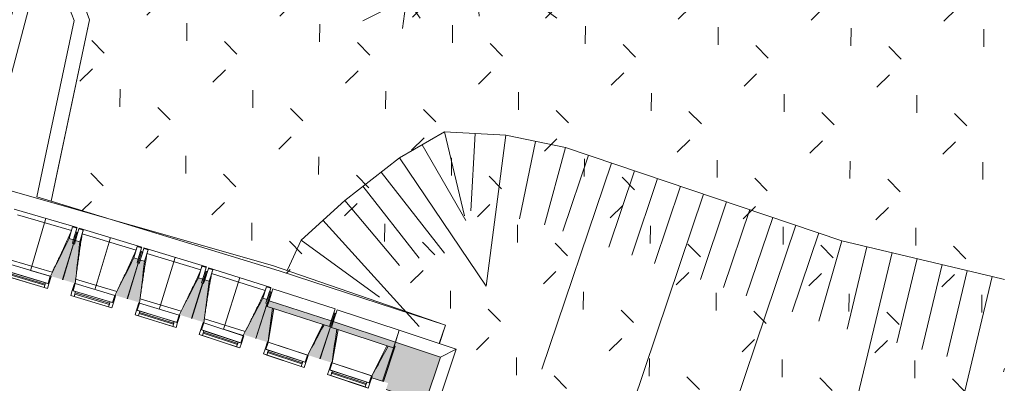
# Model space of a CAD drawing. Header units: centimetres. Extents: x -2721 to 2869, y -4046 to 286.
# Tile 27 of 29: x 1559 to 2869, y -2961 to -2477. Entities that reach past the tile are written whole.
import ezdxf

# ---------------------------------------------------------------- set-up
doc = ezdxf.new("R2010")
doc.units = ezdxf.units.CM
for name, color, linetype, lineweight in [('0-1', 7, 'Continuous', 5), ('MENUISERIES', 7, 'Continuous', 9), ('MENUISERIES-1', 7, 'Continuous', 13), ('MUR-1', 7, 'Continuous', 18), ('MUR_C-1', 7, 'Continuous', 18), ('OSSATURE', 7, 'Continuous', 9), ('OSSATURE_C', 7, 'Continuous', 9), ('SOL-1', 7, 'Continuous', 18), ('Z', 7, 'Continuous', 9)]:
    doc.layers.add(name, color=color, linetype=linetype, lineweight=lineweight)
doc.layers.add('A-ANNO-NPLT', color=7, linetype='Continuous', lineweight=13, plot=False)
for name, color, linetype, lineweight, true_color in [('A-GLAZ-GLAS', 7, 'Continuous', 13, 0x5c63b1), ('AB1_BAT', 7, 'Continuous', 9, 0x656565), ('AB1_MAC', 7, 'Continuous', 9, 0x666666), ('AB1_VOI', 7, 'Continuous', 9, 0x666666), ('AB3_VEGETATION', 7, 'Continuous', 9, 0x264c00), ('AB3_VEGETATION_pelouse_contour', 7, 'Continuous', 9, 0x007f3f), ('AB3_VEGETATION_pelouse_surface', 7, 'Continuous', 9, 0x007f3f), ('HACHURE-1', 7, 'Continuous', 18, 0x787878), ('MENUISERIES-2', 7, 'Continuous', 13, 0x5c63b1), ('MUR-2', 5, 'Continuous', 18, 0x0000ff), ('OSSATURE-1', 7, 'Continuous', 5, 0x787878), ('OSSATURE-2', 5, 'Continuous', 18, 0x0000ff)]:
    doc.layers.add(name, color=color, linetype=linetype, lineweight=lineweight, true_color=true_color)

# ---------------------------------------------------------------- blocks, each defined once
blk = doc.blocks.new('XXX_VIDE FENETRE - 550-V17-2021_015_1111_DCE_1_50_Etat actuel')
at = {"layer": 'A-ANNO-NPLT'}
for p, q in [((-28.5, 0), (-28.5, -10)), ((-27.5, 0), (-28.5, 0)), ((-27.5, -10), (-27.5, 0)), ((28.5, 0), (27.5, 0)), ((27.5, 0), (27.5, -10)), ((28.5, -10), (28.5, 0)), ((-28.5, -10), (-27.5, -10)), ((-24, -10), (-28.5, -10)), ((-28.5, -10), (-28.5, -16.8)), ((-24, -16.8), (-24, -10)), ((24, -10), (24, -16.8)), ((28.5, -10), (24, -10)), ((27.5, -10), (28.5, -10)), ((28.5, -16.8), (28.5, -10)), ((-28.5, -16.8), (-24, -16.8)), ((24, -16.8), (28.5, -16.8))]:
    blk.add_line(p, q, dxfattribs=at)
at = {"layer": 'A-GLAZ-GLAS'}
for p, q in [((24, -12), (-24, -12)), ((-24, -12), (-24, -13.5)), ((24, -13.5), (24, -12)), ((-24, -13.5), (24, -13.5))]:
    blk.add_line(p, q, dxfattribs=at)
at = {"layer": 'MENUISERIES-1'}
for p, q in [((-27.9, 0), (27.9, 0)), ((-27.5, 0), (-27.5, -10)), ((27.5, 0), (-27.5, 0)), ((27.5, -10), (27.5, 0)), ((-28.5, -10), (-28.5, -2.2)), ((28.5, -10), (-28.5, -10)), ((-28.5, -16.8), (-28.5, -10)), ((-28.5, -10), (28.5, -10)), ((-27.5, -10), (27.5, -10)), ((-24, -10), (-24, -16.8)), ((24, -10), (-24, -10)), ((24, -16.8), (24, -10)), ((28.5, -2.2), (28.5, -10)), ((28.5, -10), (28.5, -16.8)), ((28.5, -16.8), (-28.5, -16.8)), ((-24, -16.8), (24, -16.8))]:
    blk.add_line(p, q, dxfattribs=at)
at = {"layer": 'MENUISERIES-2'}
for p, q in [((-24, -13.5), (-24, -12)), ((-24, -12), (24, -12)), ((24, -12), (24, -13.5)), ((24, -13.5), (-24, -13.5))]:
    blk.add_line(p, q, dxfattribs=at)
blk = doc.blocks.new('XXX_VIDE FENETRE - 550-V18-2021_015_1111_DCE_1_50_Etat actuel')
at = {"layer": 'A-ANNO-NPLT'}
for p, q in [((-28.5, 0), (-28.5, -10)), ((-27.5, 0), (-28.5, 0)), ((-27.5, -10), (-27.5, 0)), ((28.5, 0), (27.5, 0)), ((27.5, 0), (27.5, -10)), ((28.5, -10), (28.5, 0)), ((-28.5, -10), (-27.5, -10)), ((-24, -10), (-28.5, -10)), ((-28.5, -10), (-28.5, -16.8)), ((-24, -16.8), (-24, -10)), ((24, -10), (24, -16.8)), ((28.5, -10), (24, -10)), ((27.5, -10), (28.5, -10)), ((28.5, -16.8), (28.5, -10)), ((-28.5, -16.8), (-24, -16.8)), ((24, -16.8), (28.5, -16.8))]:
    blk.add_line(p, q, dxfattribs=at)
at = {"layer": 'A-GLAZ-GLAS'}
for p, q in [((24, -12), (-24, -12)), ((-24, -12), (-24, -13.5)), ((24, -13.5), (24, -12)), ((-24, -13.5), (24, -13.5))]:
    blk.add_line(p, q, dxfattribs=at)
at = {"layer": 'MENUISERIES-1'}
for p, q in [((-27.9, 0), (27.8, 0)), ((-27.5, 0), (-27.5, -1.8)), ((27.5, 0), (-27.5, 0)), ((27.5, -10), (27.5, 0)), ((-28.5, -10), (-28.5, -1.9)), ((28.5, -10), (-28.5, -10)), ((-28.5, -16.8), (-28.5, -10)), ((-28.5, -10), (28.5, -10)), ((-27.5, -1.9), (-27.5, -10)), ((-27.5, -10), (27.5, -10)), ((-24, -10), (-24, -16.8)), ((24, -10), (-24, -10)), ((24, -16.8), (24, -10)), ((28.5, -1.5), (28.5, -10)), ((28.5, -10), (28.5, -16.8)), ((28.5, -16.8), (-28.5, -16.8)), ((-24, -16.8), (24, -16.8))]:
    blk.add_line(p, q, dxfattribs=at)
at = {"layer": 'MENUISERIES-2'}
for p, q in [((-24, -13.5), (-24, -12)), ((-24, -12), (24, -12)), ((24, -12), (24, -13.5)), ((24, -13.5), (-24, -13.5))]:
    blk.add_line(p, q, dxfattribs=at)
blk = doc.blocks.new('XXX_VIDE FENETRE - 550-V19-2021_015_1111_DCE_1_50_Etat actuel')
at = {"layer": 'A-ANNO-NPLT'}
for p, q in [((-28.5, 0), (-28.5, -10)), ((-27.5, 0), (-28.5, 0)), ((-27.5, -10), (-27.5, 0)), ((28.5, 0), (27.5, 0)), ((27.5, 0), (27.5, -10)), ((28.5, -10), (28.5, 0)), ((-28.5, -10), (-27.5, -10)), ((-24, -10), (-28.5, -10)), ((-28.5, -10), (-28.5, -16.8)), ((-24, -16.8), (-24, -10)), ((24, -10), (24, -16.8)), ((28.5, -10), (24, -10)), ((27.5, -10), (28.5, -10)), ((28.5, -16.8), (28.5, -10)), ((-28.5, -16.8), (-24, -16.8)), ((24, -16.8), (28.5, -16.8))]:
    blk.add_line(p, q, dxfattribs=at)
at = {"layer": 'A-GLAZ-GLAS'}
for p, q in [((24, -12), (-24, -12)), ((-24, -12), (-24, -13.5)), ((24, -13.5), (24, -12)), ((-24, -13.5), (24, -13.5))]:
    blk.add_line(p, q, dxfattribs=at)
at = {"layer": 'MENUISERIES-1'}
for p, q in [((-27.5, 0), (-27.5, -10)), ((27.5, 0), (-27.5, 0)), ((0, 0), (28.5, 0)), ((27.5, -10), (27.5, 0)), ((28.5, 0), (28.5, -10)), ((-28.5, -10), (-28.5, -0.5)), ((28.5, -10), (-28.5, -10)), ((-28.5, -16.8), (-28.5, -10)), ((-28.5, -10), (28.5, -10)), ((-27.5, -10), (27.5, -10)), ((-24, -10), (-24, -16.8)), ((24, -10), (-24, -10)), ((24, -16.8), (24, -10)), ((28.5, -10), (28.5, -16.8)), ((28.5, -16.8), (-28.5, -16.8)), ((-24, -16.8), (24, -16.8))]:
    blk.add_line(p, q, dxfattribs=at)
at = {"layer": 'MENUISERIES-2'}
for p, q in [((-24, -13.5), (-24, -12)), ((-24, -12), (24, -12)), ((24, -12), (24, -13.5)), ((24, -13.5), (-24, -13.5))]:
    blk.add_line(p, q, dxfattribs=at)
blk = doc.blocks.new('XXX_VIDE FENETRE - 550-V5-2021_015_1111_DCE_1_50_Etat actuel')
at = {"layer": 'A-ANNO-NPLT'}
for p, q in [((-28.5, 0), (-28.5, -10)), ((-27.5, 0), (-28.5, 0)), ((-27.5, -10), (-27.5, 0)), ((28.5, 0), (27.5, 0)), ((27.5, 0), (27.5, -10)), ((28.5, -10), (28.5, 0)), ((-28.5, -10), (-27.5, -10)), ((-24, -10), (-28.5, -10)), ((-28.5, -10), (-28.5, -16.8)), ((-24, -16.8), (-24, -10)), ((24, -10), (24, -16.8)), ((28.5, -10), (24, -10)), ((27.5, -10), (28.5, -10)), ((28.5, -16.8), (28.5, -10)), ((-28.5, -16.8), (-24, -16.8)), ((24, -16.8), (28.5, -16.8))]:
    blk.add_line(p, q, dxfattribs=at)
at = {"layer": 'A-GLAZ-GLAS'}
for p, q in [((24, -12), (-24, -12)), ((-24, -12), (-24, -13.5)), ((24, -13.5), (24, -12)), ((-24, -13.5), (24, -13.5))]:
    blk.add_line(p, q, dxfattribs=at)
at = {"layer": 'MENUISERIES-1'}
for p, q in [((-27.5, 0), (27.5, 0)), ((-27.5, 0), (-27.5, -10)), ((27.5, 0), (-27.5, 0)), ((27.5, -10), (27.5, 0)), ((-28.5, -10), (-28.5, -0.1)), ((28.5, -10), (-28.5, -10)), ((-28.5, -16.8), (-28.5, -10)), ((-28.5, -10), (28.5, -10)), ((-27.5, -10), (27.5, -10)), ((-24, -10), (-24, -16.8)), ((24, -10), (-24, -10)), ((24, -16.8), (24, -10)), ((28.5, -0.1), (28.5, -10)), ((28.5, -10), (28.5, -16.8)), ((28.5, -16.8), (-28.5, -16.8)), ((-24, -16.8), (24, -16.8))]:
    blk.add_line(p, q, dxfattribs=at)
at = {"layer": 'MENUISERIES-2'}
for p, q in [((-24, -13.5), (-24, -12)), ((-24, -12), (24, -12)), ((24, -12), (24, -13.5)), ((24, -13.5), (-24, -13.5))]:
    blk.add_line(p, q, dxfattribs=at)
blk = doc.blocks.new('XXX_VIDE FENETRE - 550-V20-2021_015_1111_DCE_1_50_Etat actuel')
at = {"layer": 'A-ANNO-NPLT'}
for p, q in [((-28.5, 0), (-28.5, -10)), ((-27.5, 0), (-28.5, 0)), ((-27.5, -10), (-27.5, 0)), ((28.5, 0), (27.5, 0)), ((27.5, 0), (27.5, -10)), ((28.5, -10), (28.5, 0)), ((-28.5, -10), (-27.5, -10)), ((-24, -10), (-28.5, -10)), ((-28.5, -10), (-28.5, -16.8)), ((-24, -16.8), (-24, -10)), ((24, -10), (24, -16.8)), ((28.5, -10), (24, -10)), ((27.5, -10), (28.5, -10)), ((28.5, -16.8), (28.5, -10)), ((-28.5, -16.8), (-24, -16.8)), ((24, -16.8), (28.5, -16.8))]:
    blk.add_line(p, q, dxfattribs=at)
at = {"layer": 'A-GLAZ-GLAS'}
for p, q in [((24, -12), (-24, -12)), ((-24, -12), (-24, -13.5)), ((24, -13.5), (24, -12)), ((-24, -13.5), (24, -13.5))]:
    blk.add_line(p, q, dxfattribs=at)
at = {"layer": 'MENUISERIES-1'}
for p, q in [((-27.5, 0), (-27.5, -10)), ((27.5, 0), (-27.5, 0)), ((0, 0), (28.5, 0)), ((27.5, -10), (27.5, 0)), ((28.5, 0), (28.5, -10)), ((-28.5, -10), (-28.5, -0.3)), ((28.5, -10), (-28.5, -10)), ((-28.5, -16.8), (-28.5, -10)), ((-28.5, -10), (28.5, -10)), ((-27.5, -10), (27.5, -10)), ((-24, -10), (-24, -16.8)), ((24, -10), (-24, -10)), ((24, -16.8), (24, -10)), ((28.5, -10), (28.5, -16.8)), ((28.5, -16.8), (-28.5, -16.8)), ((-24, -16.8), (24, -16.8))]:
    blk.add_line(p, q, dxfattribs=at)
at = {"layer": 'MENUISERIES-2'}
for p, q in [((-24, -13.5), (-24, -12)), ((-24, -12), (24, -12)), ((24, -12), (24, -13.5)), ((24, -13.5), (-24, -13.5))]:
    blk.add_line(p, q, dxfattribs=at)
blk = doc.blocks.new('B02_ARC_rvt-1-2021_015_1111_DCE_1_50_Etat actuel')
at = {"layer": 'MENUISERIES'}
for name, p, rotation in [('XXX_VIDE FENETRE - 550-V20-2021_015_1111_DCE_1_50_Etat actuel', (1573, -2810.5), 343.3442022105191), ('XXX_VIDE FENETRE - 550-V5-2021_015_1111_DCE_1_50_Etat actuel', (1658.8, -2836), 343.3442022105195), ('XXX_VIDE FENETRE - 550-V5-2021_015_1111_DCE_1_50_Etat actuel', (1744.4, -2862.2), 342.9251064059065), ('XXX_VIDE FENETRE - 550-V19-2021_015_1111_DCE_1_50_Etat actuel', (1829.8, -2888.9), 341.6678189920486), ('XXX_VIDE FENETRE - 550-V18-2021_015_1111_DCE_1_50_Etat actuel', (1915.6, -2914.8), 341.6678189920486), ('XXX_VIDE FENETRE - 550-V17-2021_015_1111_DCE_1_50_Etat actuel', (2000.8, -2942.3), 341.6678189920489)]:
    blk.add_blockref(name, p, dxfattribs=dict(at, rotation=rotation))
blk = doc.blocks.new('20_MUR PREFA_01 - MODULE_01-3123087-2021_015_1111_DCE_1_50_Etat actuel')
at = {"layer": 'Z'}
for p, q in [((0, 72.2), (0, 66.1)), ((0, 66.1), (0, 5.8)), ((0, 0.1), (0, 5.8))]:
    blk.add_line(p, q, dxfattribs=at)
blk = doc.blocks.new('Murs 1 - Murs 1-3189767-2021_015_1111_DCE_1_50_Etat actuel')
at = {"layer": 'HACHURE-1'}
blk.add_hatch(color=256, dxfattribs=at).paths.add_polyline_path([(2098.1, -2986.7), (2118.5, -2925.9), (2058.6, -2906.1), (2041.4, -2958.1), (2049, -2960.6), (2046.2, -2969.2), (2083, -2981.6)])
at = {"layer": 'MUR-1'}
for p, q in [((2058.6, -2906.1), (2063.8, -2890.3)), ((2063.8, -2890.3), (2139.6, -2915.4)), ((2139.6, -2915.4), (2113.9, -2992)), ((2139.6, -2915.4), (2118.5, -2925.9)), ((2113.9, -2992), (2098.1, -2986.7))]:
    blk.add_line(p, q, dxfattribs=at)
at = {"layer": 'MUR_C-1'}
for p, q in [((2058.6, -2906.1), (2041.4, -2958.1)), ((2118.5, -2925.9), (2058.6, -2906.1)), ((2098.1, -2986.7), (2118.5, -2925.9)), ((2046.2, -2969.2), (2098.1, -2986.7))]:
    blk.add_line(p, q, dxfattribs=at)
blk = doc.blocks.new('B02_DC_STR_rvt-1-2021_015_1111_DCE_1_50_Etat actuel')
at = {"layer": 'OSSATURE-1'}
for points in [[(1616.2, -2823), (1630.2, -2775), (1628.8, -2774.5), (1630.2, -2769.7), (1624.4, -2768.1), (1599.4, -2818.3), (1600.3, -2818.6), (1600.4, -2818.2), (1616.2, -2823)], [(1632.4, -2828.2), (1638.7, -2772.5), (1632.9, -2770.7), (1631.5, -2775.5), (1630.1, -2775.1), (1615.8, -2822.8), (1631.6, -2827.6), (1631.6, -2827.9)], [(1702, -2848.5), (1716.3, -2800.9), (1714.8, -2800.5), (1716.3, -2795.7), (1710.5, -2794), (1685.1, -2843.9), (1686.1, -2844.2), (1686.2, -2843.8), (1701.9, -2848.5)], [(1718.1, -2854.1), (1724.8, -2798.4), (1719, -2796.7), (1717.6, -2801.5), (1716.1, -2801), (1701.6, -2848.4), (1717.4, -2853.1), (1717.2, -2853.8), (1717.4, -2853.9)], [(1787.7, -2874.6), (1802.1, -2827.4), (1800.7, -2827), (1802.2, -2822.2), (1796.5, -2820.5), (1770.7, -2870.3), (1771.7, -2870.5), (1771.9, -2869.8), (1787.4, -2874.6)], [(1803.7, -2880.3), (1810.7, -2825.1), (1804.9, -2823.3), (1803.4, -2828), (1802, -2827.6), (1787.2, -2874.5), (1803, -2879.4), (1802.8, -2880), (1803, -2880)], [(1873.1, -2901.3), (1887.8, -2854.6), (1886.4, -2854.2), (1887.9, -2849.4), (1882.2, -2847.6), (1856, -2897.3), (1857, -2897.6), (1857.4, -2896.3), (1872.9, -2901.2)], [(1888.4, -2906.1), (1888.5, -2905.8), (1889.1, -2906), (1895.1, -2860.8), (1888, -2858.6), (1888.9, -2855.8), (1887.5, -2855.4), (1872.7, -2901.2), (1888.4, -2906.1)], [(1970.8, -2885.3), (1973.3, -2877.6), (1890.5, -2850.9), (1888, -2858.6), (1963.8, -2883)], [(1958.4, -2928.5), (1973.1, -2883), (1971.7, -2882.6), (1970.8, -2885.3), (1963.7, -2883), (1941.9, -2923.5), (1942.6, -2923.7), (1942.7, -2923.5), (1958.4, -2928.5)], [(2056.1, -2913.7), (2058.6, -2906.1), (1976, -2878.7), (1973.5, -2886.4), (2049.2, -2911.5)], [(1974.3, -2933.5), (1980.5, -2888.7), (1973.5, -2886.4), (1974.4, -2883.6), (1973, -2883.2), (1958, -2928.4), (1973.7, -2933.4), (1973.7, -2933.3)], [(2042.8, -2958.6), (2058.4, -2911.5), (2057, -2911), (2056.1, -2913.7), (2049, -2911.5), (2027.3, -2951), (2027.8, -2951.2), (2027.1, -2953.4), (2039.4, -2957.4)]]:
    blk.add_hatch(color=256, dxfattribs=at).paths.add_polyline_path(points)
at = {"layer": 'OSSATURE'}
for p, q in [((1634.9, -2753.4), (1551.4, -2729.1)), ((1627.4, -2757.6), (1555.5, -2736.6)), ((1628.9, -2752.6), (1624.4, -2768.1)), ((1631.6, -2764.7), (1628.8, -2774.5)), ((1628.9, -2752.6), (1634.7, -2754.3)), ((1628.9, -2752.7), (1628.9, -2752.6)), ((1634.7, -2754.3), (1630.2, -2769.7)), ((1634.7, -2759.5), (1630.2, -2775)), ((1633.3, -2759.1), (1631.6, -2764.7)), ((1632.9, -2770.7), (1637.5, -2755.3)), ((1634.7, -2759.5), (1633.3, -2759.1)), ((1634.4, -2765.7), (1636.1, -2760.1)), ((1634.5, -2760.3), (1634.7, -2759.7)), ((1634.9, -2753.4), (1634.7, -2754.3)), ((1636.1, -2760.1), (1634.7, -2759.7)), ((1637.5, -2755.4), (1637.8, -2754.5)), ((1637.5, -2755.3), (1643.3, -2757.1)), ((1721.1, -2779.4), (1637.8, -2754.5)), ((1638.7, -2772.5), (1643.3, -2757.1)), ((1713.6, -2783.5), (1641.8, -2762)), ((1643.3, -2757.1), (1643.3, -2757.1)), ((1631.5, -2775.5), (1634.4, -2765.7)), ((1715.1, -2778.6), (1710.5, -2794)), ((1717.8, -2790.6), (1714.8, -2800.5)), ((1715.1, -2778.6), (1720.9, -2780.3)), ((1715.1, -2778.6), (1715.1, -2778.6)), ((1720.9, -2780.3), (1716.3, -2795.7)), ((1720.9, -2785.5), (1716.3, -2800.9)), ((1719.4, -2785.1), (1717.8, -2790.6)), ((1719, -2796.7), (1723.7, -2781.3)), ((1720.9, -2785.5), (1719.4, -2785.1)), ((1720.6, -2786.3), (1720.8, -2785.7)), ((1720.6, -2791.6), (1722.3, -2786.1)), ((1722.3, -2786.1), (1720.8, -2785.7)), ((1721.1, -2779.4), (1720.9, -2780.3)), ((1723.7, -2781.3), (1724, -2780.5)), ((1723.7, -2781.3), (1729.5, -2783.1)), ((1807.2, -2806), (1724, -2780.5)), ((1724.8, -2798.4), (1729.5, -2783.1)), ((1799.6, -2810), (1728, -2788)), ((1729.5, -2783.1), (1729.5, -2783.1)), ((1547.2, -2797), (1602, -2813)), ((1717.6, -2801.5), (1720.6, -2791.6)), ((1599.4, -2818.2), (1573, -2810.5)), ((1801.2, -2805.1), (1796.5, -2820.5)), ((1803.7, -2817.2), (1800.7, -2827)), ((1801.2, -2805.1), (1806.9, -2806.9)), ((1801.2, -2805.1), (1801.2, -2805.1)), ((1806.9, -2806.9), (1802.2, -2822.2)), ((1806.9, -2812.1), (1802.2, -2827.4)), ((1805.4, -2811.6), (1803.7, -2817.2)), ((1804.9, -2823.3), (1809.8, -2807.9)), ((1806.9, -2812.1), (1805.4, -2811.6)), ((1806.5, -2818.2), (1808.3, -2812.7)), ((1806.6, -2812.9), (1806.8, -2812.2)), ((1808.3, -2812.7), (1806.8, -2812.2)), ((1807.2, -2806), (1806.9, -2806.9)), ((1809.8, -2808), (1810, -2807.1)), ((1809.8, -2807.9), (1815.5, -2809.7)), ((1893, -2833.2), (1810, -2807.1)), ((1810.7, -2825.1), (1815.5, -2809.7)), ((1885.4, -2837.2), (1814, -2814.7)), ((1815.5, -2809.7), (1815.5, -2809.8)), ((1685.1, -2843.9), (1632.4, -2828.2)), ((1633.1, -2822.3), (1687.8, -2838.7)), ((1803.4, -2828), (1806.5, -2818.2)), ((1887, -2832.3), (1882.2, -2847.6)), ((1887, -2832.3), (1892.7, -2834.1)), ((1887, -2832.3), (1887, -2832.3)), ((1892.7, -2839.3), (1887.8, -2854.6)), ((1892.7, -2834.1), (1887.9, -2849.4)), ((1888.9, -2855.8), (1893.8, -2840.7)), ((1891.2, -2838.8), (1889.5, -2844.4)), ((1890.5, -2850.9), (1895.6, -2835)), ((1892.7, -2839.3), (1891.2, -2838.8)), ((1892.4, -2840.2), (1893.8, -2840.7)), ((1893, -2833.2), (1892.7, -2834.1)), ((1978.4, -2861.8), (1895.6, -2835)), ((1770.7, -2870.3), (1718.1, -2854.1)), ((1718.8, -2848.3), (1773.4, -2865)), ((1889.5, -2844.4), (1886.4, -2854.2)), ((1896.9, -2861.4), (1889.2, -2906)), ((1976.6, -2867.4), (1971.7, -2882.6)), ((1978, -2867.9), (1973.1, -2883)), ((1978.4, -2861.8), (1973.3, -2877.6)), ((1974.4, -2883.6), (1979.4, -2868.5)), ((1976, -2878.7), (1981.2, -2862.9)), ((1976.6, -2867.4), (1978, -2867.9)), ((1978, -2868.1), (1979.4, -2868.5)), ((2063.8, -2890.3), (1981.2, -2862.9)), ((1804.4, -2874.9), (1858.8, -2892)), ((1941.9, -2923.5), (1961.9, -2882.4)), ((1856.1, -2897.2), (1829.8, -2888.9)), ((1982.4, -2889.3), (1974.4, -2933.5)), ((2062, -2895.9), (2057, -2911)), ((2063.8, -2890.3), (2058.6, -2906.1)), ((2027.2, -2951), (2047.2, -2910.8))]:
    blk.add_line(p, q, dxfattribs=at)
at = {"layer": 'OSSATURE', "flags": 128}
for points in [[(1627.4, -2757.6), (1627.7, -2756.6), (1628, -2755.6), (1628.3, -2754.6), (1628.6, -2753.6), (1628.9, -2752.7)], [(1643.3, -2757.1), (1643, -2758.1), (1642.7, -2759), (1642.4, -2760), (1642.1, -2761), (1641.8, -2762)], [(1713.6, -2783.5), (1713.9, -2782.5), (1714.2, -2781.5), (1714.5, -2780.5), (1714.8, -2779.6), (1715.1, -2778.6)], [(1729.5, -2783.1), (1729.2, -2784.1), (1728.9, -2785.1), (1728.6, -2786.1), (1728.3, -2787), (1728, -2788)], [(1799.6, -2810), (1799.9, -2809), (1800.2, -2808.1), (1800.6, -2807.1), (1800.9, -2806.1), (1801.2, -2805.1)], [(1815.5, -2809.8), (1815.2, -2810.7), (1814.9, -2811.7), (1814.6, -2812.7), (1814.3, -2813.7), (1814, -2814.7)], [(1885.4, -2837.2), (1885.8, -2836.2), (1886.1, -2835.2), (1886.4, -2834.3), (1886.7, -2833.3), (1887, -2832.3)]]:
    blk.add_lwpolyline(points, dxfattribs=at)
at = {"layer": 'OSSATURE'}
for points, knots in [([(1602, -2813), (1603.8, -2809.2), (1606.6, -2803.3), (1610.4, -2795.3), (1613.6, -2788.5), (1616.9, -2781.2), (1621.6, -2770.7), (1625.1, -2762.8), (1627.4, -2757.6)], [0.0183438, 0.0183438, 0.0183438, 0.0183438, 0.2222222, 0.3333333, 0.4444444, 0.5833333, 0.7222222, 1, 1, 1, 1]), ([(1641.8, -2762), (1641.1, -2766.5), (1640, -2773.3), (1638.6, -2782.4), (1637.5, -2789.8), (1636.4, -2797.8), (1635.2, -2806.3), (1634.1, -2814.5), (1633.4, -2819.9), (1633.1, -2822.3)], [0, 0, 0, 0, 0.2222222, 0.3333333, 0.4444444, 0.5833333, 0.7222222, 0.8611111, 0.9816328, 0.9816328, 0.9816328, 0.9816328]), ([(1687.8, -2838.7), (1689.6, -2834.9), (1692.5, -2829), (1696.3, -2821.1), (1699.5, -2814.3), (1702.9, -2807), (1707.7, -2796.6), (1711.3, -2788.7), (1713.6, -2783.5)], [0.0183438, 0.0183438, 0.0183438, 0.0183438, 0.2222222, 0.3333333, 0.4444444, 0.5833333, 0.7222222, 1, 1, 1, 1]), ([(1728, -2788), (1727.2, -2792.5), (1726.1, -2799.3), (1724.6, -2808.4), (1723.5, -2815.8), (1722.3, -2823.8), (1721, -2832.3), (1719.9, -2840.5), (1719.2, -2845.8), (1718.9, -2848.3)], [0, 0, 0, 0, 0.2222222, 0.3333333, 0.4444444, 0.5833333, 0.7222222, 0.8611111, 0.9816328, 0.9816328, 0.9816328, 0.9816328]), ([(1773.4, -2865), (1775.3, -2861.3), (1778.2, -2855.4), (1782.1, -2847.5), (1785.3, -2840.7), (1788.8, -2833.5), (1793.7, -2823.1), (1797.3, -2815.3), (1799.6, -2810)], [0.0183438, 0.0183438, 0.0183438, 0.0183438, 0.2222222, 0.3333333, 0.4444444, 0.5833333, 0.7222222, 1, 1, 1, 1]), ([(1814, -2814.7), (1813.2, -2819.2), (1812, -2826), (1810.4, -2835), (1809.2, -2842.4), (1808, -2850.4), (1806.7, -2858.9), (1805.5, -2867.1), (1804.7, -2872.4), (1804.4, -2874.9)], [0, 0, 0, 0, 0.2222222, 0.3333333, 0.4444444, 0.5833333, 0.7222222, 0.8611111, 0.9816328, 0.9816328, 0.9816328, 0.9816328]), ([(1858.8, -2892), (1860.7, -2888.2), (1863.7, -2882.4), (1867.6, -2874.5), (1870.9, -2867.8), (1874.4, -2860.6), (1879.4, -2850.2), (1883, -2842.4), (1885.4, -2837.2)], [0.0183438, 0.0183438, 0.0183438, 0.0183438, 0.2222222, 0.3333333, 0.4444444, 0.5833333, 0.7222222, 1, 1, 1, 1])]:
    blk.add_open_spline(points, degree=3, knots=knots, dxfattribs=at)
at = {"layer": 'OSSATURE_C'}
for p, q in [((1630.1, -2775.1), (1615.8, -2822.8)), ((1616.2, -2823), (1630.2, -2775)), ((1630.2, -2769.7), (1624.4, -2768.1)), ((1628.8, -2774.5), (1630.2, -2769.7)), ((1630.2, -2775), (1628.8, -2774.5)), ((1631.5, -2775.5), (1630.1, -2775.1)), ((1632.9, -2770.7), (1631.5, -2775.5)), ((1638.7, -2772.5), (1632.9, -2770.7)), ((1716.1, -2801), (1701.6, -2848.4)), ((1702, -2848.5), (1716.3, -2800.9)), ((1716.3, -2795.7), (1710.5, -2794)), ((1714.8, -2800.5), (1716.3, -2795.7)), ((1716.3, -2800.9), (1714.8, -2800.5)), ((1717.6, -2801.5), (1716.1, -2801)), ((1719, -2796.7), (1717.6, -2801.5)), ((1724.8, -2798.4), (1719, -2796.7)), ((1599.4, -2818.3), (1600.3, -2818.6)), ((1802, -2827.6), (1787.2, -2874.5)), ((1787.7, -2874.6), (1802.2, -2827.5)), ((1802.2, -2822.2), (1796.5, -2820.5)), ((1800.7, -2827), (1802.2, -2822.2)), ((1802.2, -2827.5), (1800.7, -2827)), ((1803.4, -2828), (1802, -2827.6)), ((1804.9, -2823.3), (1803.4, -2828)), ((1810.7, -2825.1), (1804.9, -2823.3)), ((1887.5, -2855.4), (1872.7, -2901.1)), ((1873.1, -2901.3), (1887.8, -2854.6)), ((1887.9, -2849.4), (1882.2, -2847.6)), ((1886.4, -2854.2), (1887.9, -2849.4)), ((1887.8, -2854.6), (1886.4, -2854.2)), ((1888.9, -2855.8), (1887.5, -2855.4)), ((1890.5, -2850.9), (1888, -2858.6)), ((1888, -2858.6), (1888.9, -2855.8)), ((1973.3, -2877.6), (1890.5, -2850.9)), ((1895.1, -2860.8), (1888, -2858.6)), ((1888, -2858.6), (1895.1, -2860.8)), ((1895.2, -2860.9), (1963.7, -2883)), ((1970.8, -2885.3), (1973.3, -2877.6)), ((1971.7, -2882.6), (1970.8, -2885.3)), ((1973.1, -2883), (1971.7, -2882.6)), ((1976, -2878.7), (1973.5, -2886.4)), ((2058.6, -2906.1), (1976, -2878.7)), ((1973, -2883.2), (1958, -2928.4)), ((1958.4, -2928.5), (1973.1, -2883)), ((1970.8, -2885.3), (1963.7, -2883)), ((1963.7, -2883), (1970.8, -2885.3)), ((1974.4, -2883.6), (1973, -2883.2)), ((1973.5, -2886.4), (1974.4, -2883.6)), ((1980.5, -2888.7), (1973.5, -2886.4)), ((1973.5, -2886.4), (1980.5, -2888.7)), ((1980.6, -2888.7), (2048.9, -2911.4)), ((1856, -2897.3), (1857, -2897.6)), ((2056.1, -2913.7), (2058.6, -2906.1)), ((2042.8, -2958.6), (2058.4, -2911.5)), ((2056.1, -2913.7), (2049, -2911.4)), ((2049, -2911.4), (2056.1, -2913.7)), ((2057, -2911), (2056.1, -2913.7)), ((2058.4, -2911.5), (2057, -2911)), ((1974.3, -2933.5), (1974.9, -2929)), ((2027.1, -2953.4), (2042.8, -2958.6))]:
    blk.add_line(p, q, dxfattribs=at)
at = {"layer": 'OSSATURE_C', "flags": 128}
for points in [[(1624.4, -2768.1), (1621.3, -2774.3), (1618.1, -2780.6), (1615, -2786.9), (1611.9, -2793.2), (1608.8, -2799.5), (1605.6, -2805.7), (1602.5, -2812), (1599.4, -2818.3)], [(1632.4, -2828.2), (1633.2, -2821.3), (1634, -2814.3), (1634.8, -2807.3), (1635.5, -2800.3), (1636.3, -2793.4), (1637.1, -2786.4), (1637.9, -2779.4), (1638.7, -2772.5)], [(1710.5, -2794), (1707.3, -2800.2), (1704.2, -2806.5), (1701, -2812.7), (1697.8, -2819), (1694.6, -2825.2), (1691.5, -2831.5), (1688.3, -2837.7), (1685.1, -2843.9)], [(1718.1, -2854.1), (1718.9, -2847.2), (1719.8, -2840.2), (1720.6, -2833.3), (1721.4, -2826.3), (1722.3, -2819.3), (1723.1, -2812.4), (1723.9, -2805.4), (1724.8, -2798.4)], [(1796.5, -2820.5), (1793.2, -2826.7), (1790, -2832.9), (1786.8, -2839.2), (1783.6, -2845.4), (1780.3, -2851.6), (1777.1, -2857.9), (1773.9, -2864.1), (1770.7, -2870.3)], [(1803.7, -2880.3), (1804.5, -2873.8), (1805.4, -2866.8), (1806.2, -2859.9), (1807.1, -2852.9), (1808, -2845.9), (1808.9, -2839), (1809.8, -2832), (1810.7, -2825.1)], [(1882.2, -2847.6), (1878.9, -2853.8), (1875.6, -2860), (1872.4, -2866.2), (1869.1, -2872.4), (1865.8, -2878.6), (1862.6, -2884.9), (1859.3, -2891.1), (1856, -2897.3)], [(1889.1, -2906), (1889.8, -2901.2), (1890.7, -2894.5), (1891.5, -2887.8), (1892.4, -2881), (1893.3, -2874.3), (1894.2, -2867.6), (1895.1, -2860.8)], [(1963.7, -2883), (1960.5, -2889), (1957.3, -2895), (1954.1, -2900.9), (1950.9, -2906.9), (1947.6, -2912.9), (1944.4, -2918.9), (1941.9, -2923.5)], [(1974.9, -2929), (1975.8, -2922.3), (1976.8, -2915.6), (1977.7, -2908.9), (1978.7, -2902.1), (1979.6, -2895.4), (1980.5, -2888.7)], [(2049, -2911.4), (2045.7, -2917.3), (2042.5, -2923.3), (2039.2, -2929.2), (2036, -2935.2), (2032.7, -2941.1), (2029.4, -2947.1), (2027.3, -2951)]]:
    blk.add_lwpolyline(points, dxfattribs=at)
at = {"layer": 'SOL-1'}
for p, q in [((1894, -2839.9), (1892.6, -2839.5)), ((1893.8, -2840.7), (1894, -2839.9)), ((1976.8, -2866.9), (1976.6, -2867.4)), ((1979.6, -2867.8), (1976.8, -2866.9)), ((1979.4, -2868.5), (1979.6, -2867.8)), ((2062.1, -2895.4), (2062, -2895.9))]:
    blk.add_line(p, q, dxfattribs=at)
at = {"layer": 'MUR-2'}
blk.add_blockref('Murs 1 - Murs 1-3189767-2021_015_1111_DCE_1_50_Etat actuel', (0, 0), dxfattribs=at)
at = {"layer": 'OSSATURE-2'}
for p, rotation in [((1573, -2810.6), 343.7632980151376), ((1658.8, -2836.1), 343.3442022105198), ((1744.4, -2862.2), 342.9251064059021), ((1829.8, -2889), 342.5060106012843)]:
    blk.add_blockref('20_MUR PREFA_01 - MODULE_01-3123087-2021_015_1111_DCE_1_50_Etat actuel', p, dxfattribs=dict(at, rotation=rotation))
blk = doc.blocks.new('site treso_dwg_GVJ2J_2-409515-2021_015_1111_DCE_1_50_Etat actuel')
at = {"layer": 'AB3_VEGETATION'}
for p, q in [((12394.3, 6306.8), (12331.3, 6426.1)), ((12394.3, 6306.8), (12331.3, 6426.1)), ((12080.8, 6370.3), (12068.2, 6408.4)), ((12068.2, 6408.4), (12080.8, 6370.3)), ((12116.8, 6261.7), (12175.2, 6382)), ((12116.8, 6261.7), (12175.2, 6382)), ((12080.8, 6370.3), (12096.2, 6324)), ((12080.8, 6370.3), (12096.2, 6324)), ((12394.3, 6306.8), (12423.1, 6378.5)), ((12394.3, 6306.8), (12423.1, 6378.5)), ((12021.7, 6281.7), (11983.6, 6348.9)), ((11983.6, 6348.9), (12021.7, 6281.7)), ((12500.4, 6315.8), (12522.4, 6349.4)), ((12522.4, 6349.4), (12500.4, 6315.8)), ((12116.8, 6261.7), (12096.2, 6324)), ((12116.8, 6261.7), (12096.2, 6324)), ((12021.7, 6281.7), (11889.1, 6306.8)), ((12021.7, 6281.7), (11889.1, 6306.8)), ((12394.2, 6153), (12394.3, 6306.8)), ((12394.2, 6153), (12394.3, 6306.8)), ((12500.4, 6315.8), (12473.8, 6274.9)), ((12500.4, 6315.8), (12473.8, 6274.9)), ((12141.9, 6185.7), (12021.7, 6281.7)), ((12141.9, 6185.7), (12021.7, 6281.7)), ((12437.9, 6220), (12473.8, 6274.9)), ((12437.9, 6220), (12473.8, 6274.9)), ((12141.9, 6185.7), (12116.8, 6261.7)), ((12141.9, 6185.7), (12116.8, 6261.7)), ((12437.9, 6220), (12568.4, 6249.3)), ((12437.9, 6220), (12568.4, 6249.3)), ((12394.2, 6153), (12437.9, 6220)), ((12394.2, 6153), (12437.9, 6220)), ((12170.6, 6099.1), (12141.9, 6185.7)), ((12141.9, 6185.7), (12170.6, 6099.1)), ((12344.4, 6076.6), (12394.2, 6153)), ((12394.2, 6153), (12344.4, 6076.6)), ((12646.3, 6031.1), (12700.2, 6154.8)), ((12646.3, 6031.1), (12700.2, 6154.8)), ((12170.6, 6099.1), (12201.7, 6005.1)), ((12170.6, 6099.1), (12201.7, 6005.1)), ((11791.2, 6065.7), (11753.5, 6079.6)), ((11753.5, 6079.6), (11791.2, 6065.7)), ((12344.4, 6076.6), (12290.3, 5993.6)), ((12344.4, 6076.6), (12290.3, 5993.6)), ((11791.2, 6065.7), (11837, 6048.8)), ((11791.2, 6065.7), (11837, 6048.8)), ((11898.6, 6026.1), (11837, 6048.8)), ((11898.6, 6026.1), (11837, 6048.8)), ((12646.3, 6031.1), (12720.3, 6053.4)), ((12646.3, 6031.1), (12720.3, 6053.4)), ((12525.9, 5935.3), (12646.3, 6031.1)), ((12646.3, 6031.1), (12525.9, 5935.3)), ((11973.6, 5998.4), (11898.6, 6026.1)), ((11973.6, 5998.4), (11898.6, 6026.1)), ((12201.7, 6005.1), (12225.8, 5921.4)), ((12201.7, 6005.1), (12225.8, 5921.4)), ((11823.6, 5964.3), (11973.6, 5998.4)), ((11823.6, 5964.3), (11973.6, 5998.4)), ((12059.2, 5966.8), (11973.6, 5998.4)), ((12059.2, 5966.8), (11973.6, 5998.4)), ((12290.3, 5993.6), (12239.9, 5922.6)), ((12290.3, 5993.6), (12239.9, 5922.6)), ((11823.6, 5964.3), (11747.3, 5976.4)), ((11823.6, 5964.3), (11747.3, 5976.4)), ((11823.6, 5964.3), (11721.3, 5876.2)), ((11721.3, 5876.2), (11823.6, 5964.3)), ((12152, 5932.5), (12059.2, 5966.8)), ((12059.2, 5966.8), (12152, 5932.5)), ((12670.9, 5949.2), (12719.4, 5953.8)), ((12670.9, 5949.2), (12719.4, 5953.8)), ((12719.4, 5953.8), (12759.4, 5957.6)), ((12759.4, 5957.6), (12719.4, 5953.8)), ((12525.9, 5935.3), (12605.5, 5942.9)), ((12525.9, 5935.3), (12605.5, 5942.9)), ((12605.5, 5942.9), (12670.9, 5949.2)), ((12605.5, 5942.9), (12670.9, 5949.2)), ((12605.5, 5942.9), (12709.8, 5859.2)), ((12709.8, 5859.2), (12605.5, 5942.9)), ((12234.1, 5907.4), (12152, 5932.5)), ((12152, 5932.5), (12234.1, 5907.4)), ((12336.6, 5917.2), (12435.1, 5926.6)), ((12435.1, 5926.6), (12336.6, 5917.2)), ((12525.9, 5935.3), (12435.1, 5926.6)), ((12525.9, 5935.3), (12435.1, 5926.6)), ((12336.6, 5917.2), (12249.6, 5912.4)), ((12336.6, 5917.2), (12249.6, 5912.4)), ((12307.3, 5832.7), (12238.5, 5903.9)), ((12307.3, 5832.7), (12238.5, 5903.9)), ((12146, 5854.1), (12222.3, 5896.2)), ((12146, 5854.1), (12222.3, 5896.2)), ((12235.5, 5891.2), (12220.8, 5805.3)), ((12220.8, 5805.3), (12235.5, 5891.2)), ((12146, 5854.1), (12061.3, 5802.9)), ((12061.3, 5802.9), (12146, 5854.1)), ((12370.7, 5767.1), (12307.3, 5832.7)), ((12370.7, 5767.1), (12307.3, 5832.7)), ((12220.8, 5805.3), (12208.1, 5707.1)), ((12220.8, 5805.3), (12208.1, 5707.1)), ((12061.3, 5802.9), (11983.2, 5755.6)), ((12061.3, 5802.9), (11983.2, 5755.6)), ((12370.7, 5767.1), (12426.3, 5709.6)), ((12370.7, 5767.1), (12520.7, 5732.8)), ((12426.3, 5709.6), (12370.7, 5767.1)), ((12370.7, 5767.1), (12520.7, 5732.8)), ((11983.2, 5755.6), (11914.8, 5714.2)), ((11983.2, 5755.6), (11914.8, 5714.2)), ((11983.2, 5755.6), (11916.4, 5617.1)), ((11916.4, 5617.1), (11983.2, 5755.6)), ((11914.8, 5714.2), (11784.5, 5744.5)), ((11914.8, 5714.2), (11784.5, 5744.5)), ((12520.7, 5732.8), (12584.2, 5688.8)), ((12520.7, 5732.8), (12584.2, 5688.8)), ((11914.8, 5714.2), (11858.7, 5680.3)), ((11914.8, 5714.2), (11858.7, 5680.3)), ((12208.1, 5707.1), (12196.3, 5616.7)), ((12208.1, 5707.1), (12196.3, 5616.7)), ((12426.3, 5709.6), (12425.8, 5575.9)), ((12426.3, 5709.6), (12425.8, 5575.9)), ((12426.3, 5709.6), (12471.9, 5662.4)), ((12426.3, 5709.6), (12471.9, 5662.4)), ((11858.7, 5680.3), (11816.9, 5655)), ((11816.9, 5655), (11858.7, 5680.3)), ((12505.8, 5627.4), (12471.9, 5662.4)), ((12505.8, 5627.4), (12471.9, 5662.4)), ((11816.9, 5655), (11782.6, 5634.2)), ((11816.9, 5655), (11782.6, 5634.2)), ((12505.8, 5627.4), (12533.7, 5598.5)), ((12533.7, 5598.5), (12505.8, 5627.4)), ((11916.4, 5617.1), (11859.4, 5564.9)), ((11916.4, 5617.1), (11859.4, 5564.9)), ((11916.4, 5617.1), (11921.5, 5482.2)), ((11916.4, 5617.1), (11921.5, 5482.2)), ((12196.3, 5616.7), (12186, 5537.4)), ((12196.3, 5616.7), (12186, 5537.4)), ((12196.3, 5616.7), (12263, 5478)), ((12196.3, 5616.7), (12263, 5478)), ((12186, 5537.4), (12081.2, 5454.3)), ((12186, 5537.4), (12081.2, 5454.3)), ((12186, 5537.4), (12177.6, 5472.3)), ((12186, 5537.4), (12177.6, 5472.3)), ((12263, 5478), (12371.6, 5397.9)), ((12263, 5478), (12268.2, 5400.9)), ((12263, 5478), (12371.6, 5397.9)), ((12263, 5478), (12268.2, 5400.9)), ((12177.6, 5472.3), (12171.3, 5423.9)), ((12177.6, 5472.3), (12171.3, 5423.9)), ((12171.3, 5423.9), (12166.1, 5384.1)), ((12171.3, 5423.9), (12166.1, 5384.1))]:
    blk.add_line(p, q, dxfattribs=at)
at = {"layer": 'AB3_VEGETATION', "flags": 128}
for points in [[(12120.4, 6422.1), (12080.8, 6370.3), (12053.1, 6385.4)], [(12565.6, 6317.2), (12500.4, 6315.8), (12495, 6346.9)], [(12761.1, 5903.7), (12719.4, 5953.8), (12740.4, 5977.5)], [(11808.3, 5624.6), (11816.9, 5655), (11757.6, 5682.1)], [(12113.2, 5394.4), (12171.3, 5423.9), (12189.7, 5398.2)]]:
    blk.add_lwpolyline(points, dxfattribs=at)
blk = doc.blocks.new('site treso_dwg-409476-2021_015_1111_DCE_1_50_Etat actuel')
at = {"layer": 'AB3_VEGETATION_pelouse_surface'}
h = blk.add_hatch(dxfattribs=at)
h.set_pattern_fill('FP_3', color=256, style=0, pattern_type=2)
h.set_pattern_definition([(89.567, (-40335737.08, -17086460.03), (-87.71750986, 89.0534421), [23.437, -153.339]), (44.567, (-40335737.08, -17086460.03), (-87.71785487, 89.05379237), [23.438, -101.563]), (134.567, (-40335737.08, -17086460.03), (-89.05379237, -87.71785487), [23.437, -101.562])])
h.paths.add_polyline_path([(12931.7, 4644.2), (12967.2, 4654.6), (12967.2, 5443.9), (12547, 5774.9), (12348.4, 5922), (12326.3, 5937.5), (12239.9, 5984.5), (12089.8, 6040.6), (11899.3, 6109.4), (11658.4, 5449), (11738.4, 5426.6), (11749.4, 5396), (11698.4, 5154.5), (12002, 5061.7), (12223.6, 4989.4), (12215.5, 4964.6), (12237.7, 4957.3), (12221.6, 4909.4), (12648.9, 4744)])
h.paths.add_polyline_path([(12242.9, 5870.1), (12237.1, 5870.7), (12231.5, 5872.4), (12226.3, 5875.2), (12221.7, 5878.9), (12218, 5883.4), (12215.2, 5888.6), (12213.5, 5894.3), (12212.9, 5900.1), (12213.5, 5906), (12215.2, 5911.6), (12218, 5916.8), (12221.7, 5921.3), (12226.3, 5925.1), (12231.5, 5927.8), (12237.1, 5929.5), (12242.9, 5930.1), (12248.8, 5929.5), (12254.4, 5927.8), (12259.6, 5925.1), (12264.2, 5921.3), (12267.9, 5916.8), (12270.7, 5911.6), (12272.4, 5906), (12272.9, 5900.1), (12272.4, 5894.3), (12270.7, 5888.6), (12267.9, 5883.4), (12264.2, 5878.9), (12259.6, 5875.2), (12254.4, 5872.4), (12248.8, 5870.7)])
at = {"layer": 'AB1_BAT', "flags": 128}
blk.add_lwpolyline([(11268, 5384.7), (11240.4, 5283.4), (11993.2, 5068.9), (12223.6, 4989.4), (12214.9, 4964.8)], dxfattribs=at)
at = {"layer": 'AB1_MAC', "flags": 128}
blk.add_lwpolyline([(11588.8, 5186.4), (11658.4, 5449), (11738.4, 5426.6), (11749.4, 5396), (11707.8, 5198.6), (11698.4, 5154.5), (11679.4, 5160.1), (11691.9, 5219.3), (11729.1, 5394.9), (11722.8, 5410.7), (11672.2, 5423.8), (11607.8, 5180.9)], close=True, dxfattribs=at)
at = {"layer": 'AB1_VOI'}
for p, q in [((11698.4, 5154.5), (11749.4, 5396)), ((11749.4, 5396), (11698.4, 5154.5))]:
    blk.add_line(p, q, dxfattribs=at)
at = {"layer": 'AB3_VEGETATION'}
for p, q in [((12222.2, 5246.6), (12248.9, 5135)), ((12262.8, 5244.4), (12257.3, 5141.3)), ((12192.2, 5229.3), (12250.4, 5128.6)), ((12343.3, 5234), (12322, 5130.7)), ((12383.1, 5225.8), (12355.2, 5122.9)), ((12444.4, 5205.1), (12351.8, 4930.8)), ((12413.7, 5215.5), (12379.7, 5114.5)), ((12138, 5193.1), (12222.2, 5085)), ((12475, 5194.8), (12440.7, 5093)), ((12505.7, 5184.5), (12471.2, 5082.3)), ((12113.6, 5174.1), (12188.3, 5078.3)), ((12567, 5163.8), (12451.1, 4820.4)), ((12536.3, 5174.1), (12501.7, 5071.5)), ((12089.3, 5155.1), (12162.1, 5068.5)), ((12597.6, 5153.4), (12562.7, 5050)), ((12628.3, 5143.1), (12593.2, 5039.2)), ((12060.3, 5128.9), (12188.5, 4987.5)), ((12658.9, 5132.7), (12623.8, 5028.5)), ((12689.6, 5122.4), (12571.8, 4773.5)), ((12720.2, 5112), (12684.8, 5007)), ((12031.4, 5102.6), (12135.4, 5026.4)), ((12750.9, 5101.7), (12720.1, 4994.5)), ((12817.7, 5085.8), (12729.3, 4715.6)), ((12784.3, 5093.7), (12758, 4983.7)), ((12851.1, 5077.8), (12824.3, 4965.7)), ((12884.4, 5069.8), (12857.4, 4956.7)), ((12917.8, 5061.8), (12890.6, 4947.6)), ((12951.2, 5053.9), (12858.8, 4670)), ((12967.2, 4931.4), (12966.1, 4927))]:
    blk.add_line(p, q, dxfattribs=at)
at = {"layer": 'AB3_VEGETATION', "flags": 128}
for points in [[(12967.2, 5050), (12951.2, 5053.9), (12750.9, 5101.7), (12383.1, 5225.8), (12303.5, 5242.2), (12222.2, 5246.6), (12162.3, 5212), (12089.3, 5155.1), (12031.4, 5102.6), (12013.3, 5063.1)], [(12303.5, 5242.2), (12277.5, 5041), (12162.3, 5212)]]:
    blk.add_lwpolyline(points, dxfattribs=at)
at = {"layer": 'AB3_VEGETATION_pelouse_contour'}
for p, q in [((11749.4, 5396), (11698.4, 5154.5)), ((11749.4, 5396), (11698.4, 5154.5)), ((11698.4, 5154.5), (12002, 5061.7)), ((11698.4, 5154.5), (12002, 5061.7)), ((12002, 5061.7), (12223.6, 4989.4)), ((12002, 5061.7), (12223.6, 4989.4)), ((12223.6, 4989.4), (12215.5, 4964.6)), ((12223.6, 4989.4), (12215.5, 4964.6))]:
    blk.add_line(p, q, dxfattribs=at)
blk.add_blockref('site treso_dwg_GVJ2J_2-409515-2021_015_1111_DCE_1_50_Etat actuel', (0, 0))

msp = doc.modelspace()

# ---------------------------------------------------------------- block references
at = {"layer": '0-1'}
for name in ['B02_DC_STR_rvt-1-2021_015_1111_DCE_1_50_Etat actuel', 'B02_ARC_rvt-1-2021_015_1111_DCE_1_50_Etat actuel']:
    msp.add_blockref(name, (0, 0), dxfattribs=at)
at = {"layer": 'AB1_MAC'}
msp.add_blockref('site treso_dwg-409476-2021_015_1111_DCE_1_50_Etat actuel', (-10098.1, -7872.7), dxfattribs=at)

doc.saveas('drawing.dxf')
